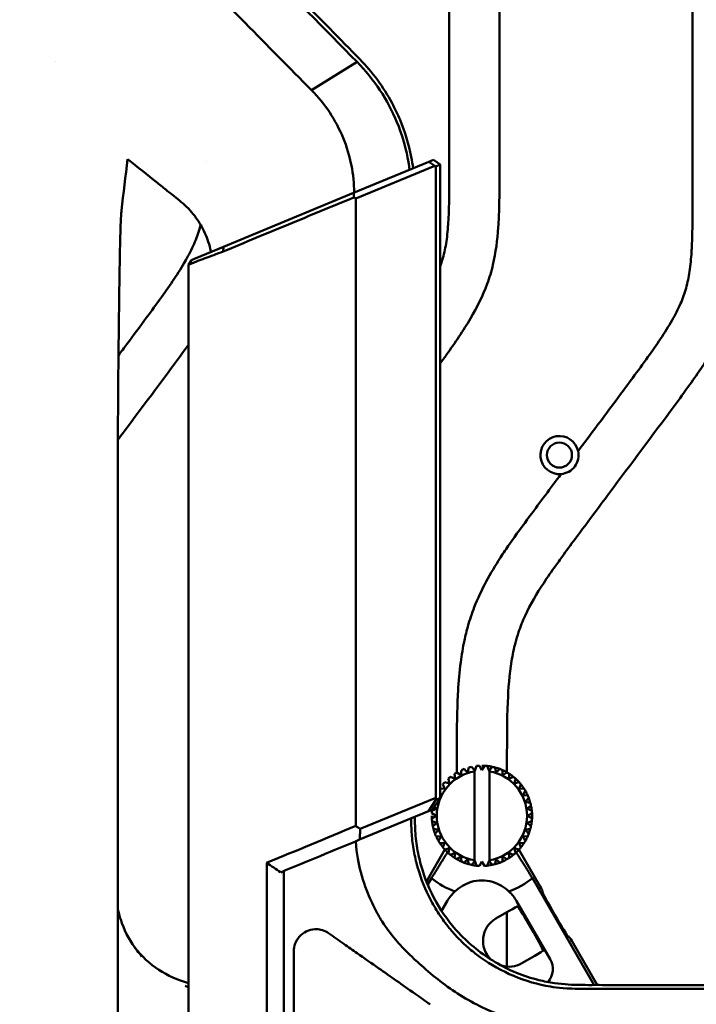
# Model space of a CAD drawing. Header units: millimetres. Extents: x 0 to 2100, y 0 to 1485.
# Tile 31 of 256: x 623 to 690, y 890 to 988. Entities that reach past the tile are written whole.
import ezdxf

# ---------------------------------------------------------------- set-up
doc = ezdxf.new("R2010")
doc.units = ezdxf.units.MM
doc.header["$LTSCALE"] = 5
doc.layers.add('Bemaßung (ISO)', color=7, linetype='Continuous', lineweight=25)
doc.layers.add('Sichtbar (ISO)', color=7, linetype='Continuous', lineweight=50)
doc.styles.add('Notiztext (DIN)', font='isocpeur.ttf')
doc.dimstyles.new('Standard (DIN)', dxfattribs={"dimscale": 5, "dimtxt": 3.5, "dimasz": 2.5, "dimexe": 2, "dimexo": 0.5, "dimgap": 0.5, "dimtad": 1, "dimrnd": 1e-08, "dimtxsty": 'Notiztext (DIN)', "dimcen": 0.09, "dimdle": 10, "dimclrd": 256, "dimclre": 256, "dimclrt": 256, "dimadec": 0, "dimazin": 0, "dimtfac": 1, "dimtmove": 0, "dimatfit": 3, "dimfxl": 1, "dimtolj": 1, "dimtzin": 0, "dimlwd": -1, "dimlwe": -1, "dimarcsym": 0})

# ---------------------------------------------------------------- blocks, each defined once
blk = doc.blocks.new('*D13')
at = {"layer": 'Bemaßung (ISO)', "transparency": 16777216}
for p, q in [((623.366, 1114.36), (565.866, 1114.36)), ((575.866, 1101.86), (575.866, 656.86)), ((623.366, 644.36), (565.866, 644.36))]:
    blk.add_line(p, q, dxfattribs=at)
for points in [[(573.782, 1101.86), (577.949, 1101.86), (575.866, 1114.36)], [(573.782, 656.86), (577.949, 656.86), (575.866, 644.36)]]:
    blk.add_solid(points, dxfattribs=at)
at = {"layer": 'Defpoints', "color": 0, "transparency": 16777216}
for p in [(625.866, 1114.36), (575.866, 644.36), (625.866, 644.36)]:
    blk.add_point(p, dxfattribs=at)
at = {"layer": 'Bemaßung (ISO)', "transparency": 16777216, "insert": (552.366, 854.86), "char_height": 17.5, "attachment_point": 1, "rotation": 90, "style": 'Notiztext (DIN)'}
blk.add_mtext('\\A1;(470)', dxfattribs=at)

msp = doc.modelspace()

# ---------------------------------------------------------------- linework, layer by layer
at = {"layer": 'Sichtbar (ISO)'}
for p, q in [((665.3657, 1035.4966), (665.3657, 973.6228)), ((670.3657, 973.6228), (670.3657, 1009.0024)), ((689.6157, 1000.832), (689.6157, 970.6347)), ((656.1664, 984.0487), (651.639, 981.2227)), ((656.1665, 984.0487), (656.1664, 984.0487)), ((656.1671, 984.0485), (656.1666, 984.0491)), ((663.3369, 974.099), (663.7811, 974.283)), ((663.7811, 974.283), (664.4528, 973.813)), ((641.1083, 974.0783), (641.1083, 974.0781)), ((655.8214, 970.986), (663.3369, 974.099)), ((656.0475, 970.4293), (663.9291, 973.6939)), ((663.9291, 973.6939), (663.3369, 974.099)), ((664.021, 973.6341), (663.9291, 973.6939)), ((664.021, 973.6341), (664.4528, 973.813)), ((664.021, 973.6341), (664.021, 910.6716)), ((664.4528, 973.813), (664.4528, 910.7407)), ((655.8214, 970.986), (642.8535, 965.6145)), ((656.0475, 907.8382), (656.0475, 970.4293)), ((642.8529, 965.6142), (640.0228, 964.442)), ((642.8278, 965.1531), (642.8533, 965.6143)), ((640.0228, 964.442), (639.6534, 964.289)), ((639.3436, 963.8256), (639.653, 964.2888)), ((639.3436, 963.8256), (639.3436, 794.8937)), ((639.7157, 963.9806), (639.3449, 963.827)), ((639.6534, 964.289), (639.653, 964.2888)), ((632.3275, 947.1338), (632.3275, 811.5856)), ((666.1157, 914.4724), (666.1157, 913.1898)), ((671.1157, 913.1898), (671.1157, 914.4724)), ((666.5714, 913.4226), (666.5714, 913.4226)), ((666.8349, 913.5318), (666.8348, 913.5318)), ((667.3104, 913.6863), (667.3103, 913.6863)), ((667.5877, 913.7528), (667.5876, 913.7528)), ((667.5877, 913.7528), (667.8658, 913.4094)), ((667.9023, 913.3643), (667.8658, 913.4094)), ((667.8658, 913.2967), (667.8658, 904.4226)), ((667.9023, 913.3643), (668.0815, 913.8311)), ((668.0815, 913.8311), (668.0815, 913.8311)), ((668.3658, 913.8534), (668.3657, 913.8534)), ((668.3658, 913.8534), (668.6158, 913.4204)), ((668.6158, 913.4204), (668.8658, 913.8534)), ((668.8658, 913.8534), (668.8657, 913.8534)), ((668.9075, 913.8512), (668.9075, 913.8512)), ((669.1501, 913.8311), (669.3292, 913.3643)), ((669.3292, 913.3643), (669.3658, 913.4094)), ((669.3658, 904.31), (669.3658, 913.4094)), ((669.3658, 913.4094), (669.3658, 913.4094)), ((669.3658, 913.2967), (669.3658, 904.4226)), ((669.6439, 913.7528), (669.6439, 913.7528)), ((670.3967, 913.5318), (670.3967, 913.5318)), ((665.2615, 912.5676), (665.2614, 912.5676)), ((665.4783, 912.7528), (665.4782, 912.7528)), ((665.4783, 912.7528), (665.9351, 912.5494)), ((665.8828, 913.0466), (665.8827, 913.0467)), ((666.1259, 913.1956), (666.1259, 913.1956)), ((666.1259, 913.1956), (666.5453, 912.9233)), ((671.1056, 913.1956), (670.6863, 912.9234)), ((670.6863, 912.9233), (671.1057, 913.1956)), ((671.1057, 913.1956), (671.1056, 913.1956)), ((671.7532, 912.7528), (671.2965, 912.5494)), ((671.2965, 912.5494), (671.7533, 912.7528)), ((671.7533, 912.7528), (671.7532, 912.7528)), ((664.4528, 911.5902), (664.9261, 911.5404)), ((664.7227, 911.9972), (664.7227, 911.9972)), ((664.9079, 912.214), (664.9078, 912.214)), ((664.9079, 912.214), (665.3909, 912.0846)), ((672.3236, 912.214), (671.8407, 912.0846)), ((671.8407, 912.0846), (672.3237, 912.214)), ((672.8027, 911.5927), (672.3055, 911.5404)), ((672.3055, 911.5404), (672.8028, 911.5927)), ((672.3237, 912.214), (672.3236, 912.214)), ((672.8028, 911.5927), (672.8027, 911.5927)), ((656.4888, 907.5517), (664.021, 910.6716)), ((664.0278, 910.4401), (663.2994, 909.3383)), ((664.4484, 910.6143), (663.7018, 909.505)), ((664.021, 910.6716), (664.0278, 910.4401)), ((664.0278, 910.4401), (664.4484, 910.6143)), ((664.4484, 910.6143), (664.4528, 910.7407)), ((664.5522, 910.9302), (664.4528, 911.0832)), ((664.4528, 911.0831), (664.5521, 910.9302)), ((664.4528, 910.925), (664.5522, 910.9302)), ((672.6794, 910.9302), (673.1788, 910.904)), ((663.2994, 909.3383), (663.7018, 909.505)), ((664.1111, 909.5731), (663.6444, 909.394)), ((663.6444, 909.3939), (664.1112, 909.5731)), ((663.6444, 909.3939), (663.6444, 909.394)), ((664.1112, 909.5731), (663.8759, 909.7637)), ((663.8759, 909.7636), (664.1111, 909.5731)), ((664.1112, 909.5731), (664.1111, 909.5731)), ((664.2782, 910.269), (664.2056, 910.2536)), ((664.2056, 910.2536), (664.2783, 910.269)), ((664.2426, 910.3086), (664.2782, 910.269)), ((664.2783, 910.269), (664.2427, 910.3086)), ((664.2783, 910.269), (664.2782, 910.269)), ((672.9533, 910.269), (673.4424, 910.1651)), ((673.1204, 909.5731), (673.5872, 909.3939)), ((656.4228, 906.4899), (663.2994, 909.3383)), ((663.6221, 909.1097), (663.622, 909.1097)), ((663.622, 909.1097), (664.055, 908.8597)), ((664.055, 908.8597), (663.622, 908.6097)), ((663.6221, 908.6097), (663.622, 908.6097)), ((664.0551, 908.8597), (663.6221, 909.1097)), ((663.6221, 908.6097), (664.0551, 908.8597)), ((664.0551, 908.8597), (664.055, 908.8597)), ((673.6095, 909.1097), (673.1765, 908.8597)), ((673.1765, 908.8597), (673.6095, 908.6097)), ((663.6444, 908.3254), (663.6444, 908.3254)), ((663.6444, 908.3254), (664.1111, 908.1462)), ((664.1112, 908.1462), (663.6444, 908.3254)), ((663.7226, 907.8316), (663.7226, 907.8316)), ((663.7892, 907.5543), (663.7891, 907.5543)), ((663.7892, 907.5543), (664.2782, 907.4503)), ((664.2783, 907.4503), (663.7892, 907.5543)), ((664.1112, 908.1462), (664.1111, 908.1462)), ((664.2783, 907.4503), (664.2782, 907.4503)), ((673.4424, 907.5543), (672.9533, 907.4503)), ((673.5872, 908.3254), (673.1204, 908.1462)), ((673.1204, 908.1462), (673.509, 907.8316)), ((663.9437, 907.0788), (663.9437, 907.0788)), ((664.0528, 906.8153), (664.0528, 906.8153)), ((664.5522, 906.7891), (664.0528, 906.8153)), ((673.1788, 906.8153), (672.6794, 906.7891)), ((664.9234, 905.4882), (663.0868, 902.307)), ((664.2798, 906.3698), (664.2798, 906.3698)), ((664.9261, 906.1789), (664.4288, 906.1267)), ((664.4288, 906.1267), (664.4288, 906.1267)), ((664.7227, 905.7222), (664.7227, 905.7222)), ((664.9079, 905.5053), (664.9078, 905.5053)), ((665.3909, 905.6348), (664.9079, 905.5053)), ((672.3237, 905.5053), (671.8407, 905.6348)), ((671.8407, 905.6347), (672.3236, 905.5053)), ((672.8028, 906.1267), (672.3055, 906.1789)), ((674.4273, 901.8175), (672.3081, 905.4882)), ((672.3237, 905.5053), (672.3236, 905.5053)), ((665.2615, 905.1518), (665.2614, 905.1518)), ((665.4783, 904.9666), (665.4782, 904.9666)), ((665.9351, 905.17), (665.4783, 904.9666)), ((665.8828, 904.6727), (665.8827, 904.6727)), ((666.5453, 904.796), (666.1259, 904.5237)), ((666.1259, 904.5237), (666.1259, 904.5237)), ((670.6863, 904.796), (671.1056, 904.5237)), ((671.1057, 904.5237), (670.6863, 904.796)), ((671.1057, 904.5237), (671.1056, 904.5237)), ((671.7533, 904.9666), (671.2965, 905.17)), ((671.2965, 905.1699), (671.7532, 904.9666)), ((671.7533, 904.9666), (671.7532, 904.9666)), ((647.1549, 854.5598), (647.1549, 904.1596)), ((666.5714, 904.2967), (666.5714, 904.2967)), ((666.8349, 904.1876), (666.8348, 904.1876)), ((667.3104, 904.0331), (667.3103, 904.0331)), ((667.5877, 903.9665), (667.5876, 903.9665)), ((667.9023, 904.3551), (667.8658, 904.31)), ((668.0815, 903.8883), (667.9023, 904.3551)), ((668.0815, 903.8883), (668.0815, 903.8883)), ((668.324, 903.8682), (668.324, 903.8682)), ((668.6158, 904.2989), (668.3658, 903.8659)), ((668.8658, 903.8659), (668.6158, 904.2989)), ((668.8658, 903.8659), (668.8657, 903.8659)), ((669.3292, 904.3551), (669.1501, 903.8883)), ((669.3292, 904.3551), (669.3658, 904.31)), ((669.3658, 904.31), (669.3658, 904.31)), ((669.6439, 903.9665), (669.3658, 904.31)), ((669.6439, 903.9665), (669.6439, 903.9665)), ((670.3967, 904.1876), (670.3967, 904.1876)), ((648.8657, 855.3597), (648.8657, 903.3597)), ((663.2114, 901.9991), (663.5823, 902.6416)), ((673.6491, 902.6416), (679.8003, 891.9874)), ((674.6432, 901.3039), (674.6626, 901.3764)), ((665.1516, 900.3597), (664.589, 899.3852)), ((675.4176, 894.5786), (672.0798, 900.3597)), ((671.3235, 899.3752), (670.0139, 898.6191)), ((671.1157, 893.8169), (671.1157, 899.2553)), ((677.2304, 896.8227), (677.3029, 896.8032)), ((680.1025, 891.9878), (677.5673, 896.3789)), ((649.8657, 895.3493), (649.8657, 879.3597)), ((672.5907, 894.156), (673.9003, 894.912))]:
    msp.add_line(p, q, dxfattribs=at)
msp.add_circle((676.3458, 944.8397), 1.25, dxfattribs=at)
for centre, radius, start, end in [((626.4858, 988.7351), 4.6504, 265.811865, 265.812689), ((676.3458, 944.8397), 1.9, 11.869482, 274.656937), ((676.3457, 944.8397), 1.9, 274.656937, 11.869482), ((668.6158, 908.8597), 4.5, 99.594068, 260.405932), ((668.6157, 908.8597), 5, 110.865984, 114.134016), ((668.6158, 908.8597), 5, 110.865984, 114.134016), ((668.6157, 908.8597), 5, 101.865984, 105.134016), ((668.6158, 908.8597), 5, 101.865984, 105.134016), ((668.6158, 908.8597), 5, 92.865984, 96.134016), ((668.6157, 908.8597), 5, 87.13418, 90), ((668.6158, 908.8597), 5, 83.865984, 87.134016), ((668.6157, 908.8597), 5, 78.134012, 86.654435), ((668.6157, 908.8597), 5, 78.134176, 83.865614), ((668.6158, 908.8597), 4.5, 279.594068, 80.405932), ((668.6157, 908.8597), 5, 69.134012, 78.133312), ((668.6158, 908.8597), 5, 74.865984, 78.134016), ((668.6157, 908.8597), 5, 69.134168, 74.865448), ((668.6158, 908.8597), 5, 65.865984, 69.134016), ((668.6157, 908.8597), 5, 60.134157, 65.865377), ((668.6157, 908.8597), 5, 60.134012, 65.86519), ((668.6157, 908.8597), 5, 128.865984, 132.134016), ((668.6158, 908.8597), 5, 128.865984, 132.134016), ((668.6157, 908.8597), 5, 119.865984, 123.134016), ((668.6158, 908.8597), 5, 119.865984, 123.134016), ((668.6158, 908.8597), 5, 56.865984, 60.134016), ((668.6157, 908.8597), 5, 51.134142, 56.865372), ((668.6157, 908.8597), 5, 51.134011, 56.865185), ((668.6158, 908.8597), 5, 47.865984, 51.134016), ((668.6157, 908.8597), 5, 42.133997, 47.865382), ((668.6157, 908.8597), 5, 42.134011, 47.8652), ((668.6157, 908.8597), 5, 137.865984, 141.134016), ((668.6158, 908.8597), 5, 137.865984, 141.134016), ((668.6158, 908.8597), 5, 38.865984, 42.134016), ((668.6157, 908.8597), 5, 33.133902, 38.865406), ((668.6157, 908.8597), 5, 33.134011, 38.865235), ((668.6158, 908.8597), 5, 29.865984, 33.134016), ((668.6157, 908.8597), 5, 24.133998, 29.865445), ((668.6157, 908.8597), 5, 24.134008, 29.865287), ((668.6158, 908.8597), 5, 20.865984, 24.134016), ((668.6157, 908.8597), 5, 15.134094, 20.865497), ((668.6157, 908.8597), 5, 15.134133, 20.865357), ((668.6157, 908.8597), 5, 173.865984, 177.134016), ((668.6158, 908.8597), 5, 173.865984, 177.134016), ((668.6158, 908.8597), 5, 11.865984, 15.134016), ((668.6157, 908.8597), 5, 6.134188, 11.865561), ((668.6157, 908.8597), 5, 6.134255, 11.865443), ((668.6158, 908.8597), 5, 2.865984, 6.134016), ((668.6157, 908.8597), 5, 180, 182.865988), ((668.6157, 908.8597), 5, 182.865984, 186.134016), ((668.6158, 908.8597), 5, 182.865984, 186.134016), ((668.6158, 908.8597), 5, 353.865984, 357.134016), ((668.6157, 908.8597), 5, 357.134277, 2.865635), ((668.6157, 908.8597), 5, 357.134371, 2.865541), ((668.6157, 908.8597), 5, 186.13402, 191.865988), ((668.6157, 908.8597), 5, 191.865984, 195.134016), ((668.6158, 908.8597), 5, 191.865984, 195.134016), ((668.6157, 908.8597), 5, 195.13402, 200.865988), ((668.6157, 908.8597), 5, 339.134436, 344.865808), ((668.6157, 908.8597), 5, 339.134575, 344.865769), ((668.6158, 908.8597), 5, 344.865984, 348.134016), ((668.6157, 908.8597), 5, 348.134361, 353.865718), ((668.6157, 908.8597), 5, 348.134479, 353.865651), ((668.6157, 908.8597), 5, 200.865984, 204.134016), ((668.6158, 908.8597), 5, 200.865984, 204.134016), ((668.6157, 908.8597), 5, 204.13402, 209.865989), ((668.6157, 908.8597), 5, 330.1345, 335.865902), ((668.6157, 908.8597), 5, 330.134658, 335.865892), ((668.6158, 908.8597), 5, 335.865984, 339.134016), ((668.6157, 908.8597), 5, 209.865984, 213.134016), ((668.6158, 908.8597), 5, 209.865984, 213.134016), ((668.6157, 908.8597), 5, 213.134021, 218.865989), ((668.6157, 908.8597), 5, 218.865984, 222.134016), ((668.6158, 908.8597), 5, 218.865984, 222.134016), ((668.6157, 908.8597), 5, 222.134021, 227.865989), ((668.6157, 908.8597), 5, 312.134774, 317.865984), ((668.6157, 908.8597), 5, 317.600666, 317.865967), ((668.6158, 908.8597), 5, 317.865984, 321.134016), ((668.6157, 908.8597), 5, 321.134553, 326.865998), ((668.6157, 908.8597), 5, 321.134725, 326.866017), ((668.6158, 908.8597), 5, 326.865984, 330.134016), ((668.6157, 908.8597), 5, 227.865984, 231.134016), ((668.6158, 908.8597), 5, 227.865984, 231.134016), ((668.6157, 908.8597), 5, 231.134021, 236.865989), ((668.6157, 908.8597), 5, 236.865984, 240.134016), ((668.6158, 908.8597), 5, 236.865984, 240.134016), ((668.6157, 908.8597), 5, 240.13402, 245.865988), ((668.6157, 908.8597), 5, 294.134816, 299.865985), ((668.6158, 908.8597), 5, 299.865984, 303.134016), ((668.6157, 908.8597), 5, 303.134804, 308.865984), ((668.6158, 908.8597), 5, 308.865984, 312.134016), ((668.6157, 908.8597), 5, 245.865984, 249.134016), ((668.6158, 908.8597), 5, 245.865984, 249.134016), ((668.6157, 908.8597), 5, 249.13402, 254.865988), ((668.6157, 908.8597), 5, 254.865984, 258.134016), ((668.6158, 908.8597), 5, 254.865984, 258.134016), ((668.6157, 908.8597), 5, 258.13472, 263.865988), ((668.6158, 908.8597), 5, 263.865984, 267.134016), ((668.6157, 908.8597), 5, 272.866515, 281.865986), ((668.6158, 908.8597), 5, 272.865984, 276.134016), ((668.6158, 908.8597), 5, 281.865984, 285.134016), ((668.6157, 908.8597), 5, 285.134807, 290.865986), ((668.6158, 908.8597), 5, 290.865984, 294.134016), ((668.6157, 908.8597), 8, 231.010701, 250.384093), ((668.6157, 908.8597), 8, 289.615907, 308.989294), ((668.6157, 898.3597), 4, 132.177235, 150), ((668.6157, 898.3597), 4, 30, 47.822765)]:
    msp.add_arc(centre, radius, start, end, dxfattribs=at)
for centre, major_axis, ratio, start_param, end_param in [((-728.9922, -1309.8207), (-1649.0804, -11923.2725), 0.0879508, 1.7752715, 1.775711), ((1044.9649, 1683.7004), (-810.0081, 541.2301), 0.8329079, 1.6454628, 1.645697), ((632.6929, 955.3136), (-0.1941, -15.408), 0.0200959, 4.7156777, 5.2722807), ((1034.5744, 1064.4266), (963.7531, 398.6842), 0.00001, 1.9744308, 1.9844858), ((1035.0199, 1063.3143), (962.5998, 398.7237), 0.00001, 4.2992478, 4.3081619), ((3068.417, 5977.2013), (4.5651, -5826.676), 0.8451951, 5.7682647, 5.7685897), ((674.4122, 901.8088), (0.25, -0.433), 0.0349216, 0.0349061, 1.5707958), ((675.9395, 899.0649), (1.2944, -2.242), 0.0349216, 3.1763388, 6.2484382), ((671.3409, 899.345), (0.866, 0.5), 0.0349203, 0.0349057, 1.5707955), ((673.4364, 897.6197), (-1.2944, 2.242), 0.0349199, 3.3133666, 6.1114139), ((671.3021, 896.3874), (2.233, 1.2892), 0.9993908, 1.5707004, 3.4188063), ((677.5522, 896.3702), (0.25, -0.433), 0.0349216, 1.5707958, 3.1066856), ((641.9085, 901.8483), (-6.005, 8.0081), 0.9990488, 1.5890794, 2.2384279), ((673.8828, 894.9423), (-0.866, -0.5), 0.0349213, 1.5707972, 3.1066869), ((671.3021, 896.3874), (2.233, 1.2892), 0.9993908, 3.8970497, 4.7124844), ((673.6824, 893.5815), (1.7363, -1.0024), 0.99757, 6.1008631, 7.329374)]:
    msp.add_ellipse(centre, major_axis=major_axis, ratio=ratio, start_param=start_param, end_param=end_param, dxfattribs=at)
for points, knots in [([(625.2149, 1008.0083), (629.5895, 1003.5702), (633.9747, 999.1234), (642.7827, 990.1944), (647.2054, 985.7123), (651.6376, 981.2215)], [-3.9790469, -3.9790469, -3.9790469, -3.9790469, -1.9935268, -1.9935268, -0.0000973, -0.0000973, -0.0000973, -0.0000973]), ([(635.6849, 1005.5528), (639.2308, 1001.9192), (641.2174, 999.8845), (648.2328, 992.7022), (652.5304, 988.3061), (656.4399, 984.3182)], [0.0000963, 0.0000963, 0.0000963, 0.0000963, 1.6804679, 1.6804679, 4.2514367, 4.2514367, 4.2514367, 4.2514367]), ([(656.1665, 984.0492), (652.899, 987.3736), (649.6368, 990.6934), (643.1233, 997.3238), (639.872, 1000.6343), (636.6263, 1003.94)], [0.0001894, 0.0001894, 0.0001894, 0.0001894, 1.4725202, 1.4725202, 2.944908, 2.944908, 2.944908, 2.944908]), ([(661.4036, 973.2982), (661.3515, 973.7039), (661.286, 974.1077), (660.9696, 975.7221), (660.6127, 976.9053), (659.6815, 979.1637), (659.112, 980.2343), (657.7764, 982.2517), (657.0104, 983.1931), (656.1663, 984.0488)], [-1.2360225, -1.2360225, -1.2360225, -1.2360225, -1.1129108, -1.1129108, -0.7406574, -0.7406574, -0.3726439, -0.3726439, -0.0001571, -0.0001571, -0.0001571, -0.0001571]), ([(661.761, 973.4462), (661.71, 973.8261), (661.6475, 974.2047), (661.3242, 975.8541), (660.9458, 977.0939), (660.2173, 978.8384), (659.9544, 979.3912), (658.7881, 981.57), (657.6989, 983.0361), (656.4391, 984.3185)], [0.2552515, 0.2552515, 0.2552515, 0.2552515, 0.3706678, 0.3706678, 0.7602658, 0.7602658, 0.9478772, 0.9478772, 1.520491, 1.520491, 1.520491, 1.520491]), ([(655.8761, 971.0086), (655.8702, 971.9186), (655.7769, 972.8285), (655.4169, 974.6663), (655.1396, 975.5915), (654.4113, 977.3644), (653.96, 978.2112), (652.9083, 979.8039), (652.3032, 980.5504), (651.6388, 981.2229)], [0.0098142, 0.0098142, 0.0098142, 0.0098142, 0.2827879, 0.2827879, 0.5735595, 0.5735595, 0.8655205, 0.8655205, 1.1633858, 1.1633858, 1.1633858, 1.1633858]), ([(664.4528, 953.9732), (664.6682, 954.2689), (665.7282, 955.7351), (667.4688, 958.2826), (669.006, 961.3111), (669.92, 964.3865), (670.2397, 966.9866), (670.37, 970.2642), (670.3657, 972.2876), (670.3657, 973.6228)], [0.66466131, 0.66466131, 0.66466131, 0.66466131, 0.68209928, 0.75088861, 0.81163639, 0.84342403, 0.90346722, 0.93627437, 1, 1, 1, 1]), ([(665.3657, 973.6228), (665.3657, 972.25), (665.3695, 970.4038), (665.2694, 967.9061), (665.1136, 966.2226), (664.8182, 964.7375), (664.5535, 963.9215), (664.4528, 963.6453)], [0, 0, 0, 0, 0.06551724, 0.08810313, 0.11927517, 0.14616215, 0.16018346, 0.16018346, 0.16018346, 0.16018346]), ([(637.244, 971.2038), (637.0809, 971.3309), (636.9165, 971.4599), (636.5877, 971.7199), (636.4224, 971.8516), (636.2559, 971.9854)], [0.00044689, 0.00044689, 0.00044689, 0.00044689, 0.07210303, 0.07210303, 0.14389406, 0.14389406, 0.14389406, 0.14389406]), ([(638.643, 970.0779), (638.4039, 970.2764), (638.1659, 970.4713), (637.6985, 970.8483), (637.468, 971.0314), (637.2416, 971.2079)], [0.00001287, 0.00001287, 0.00001287, 0.00001287, 0.10055286, 0.10055286, 0.20004231, 0.20004231, 0.20004231, 0.20004231]), ([(655.8504, 970.5439), (653.6723, 969.6421), (651.4977, 968.7419), (647.1568, 966.9447), (644.9906, 966.0479), (642.828, 965.1526)], [0.000001, 0.000001, 0.000001, 0.000001, 0.7690675, 0.7690675, 1.5376117, 1.5376117, 1.5376117, 1.5376117]), ([(655.8504, 970.5439), (655.8456, 970.6175), (655.8407, 970.6912), (655.831, 970.8386), (655.8262, 970.9123), (655.8214, 970.986)], [-0.065022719, -0.065022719, -0.065022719, -0.065022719, -0.032516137, -0.032516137, -0.000016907, -0.000016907, -0.000016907, -0.000016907]), ([(671.1157, 914.4724), (671.1157, 916.3851), (671.1091, 919.6675), (671.4002, 923.5661), (671.8684, 925.8798), (672.3187, 927.3913), (673.1422, 929.4449), (674.4458, 931.6425), (675.8233, 933.6244), (676.9214, 935.1397), (678.7124, 937.5557), (682.3779, 942.4853), (686.1753, 947.541), (689.6833, 952.3154), (691.7188, 955.2945), (693.256, 958.323), (694.17, 961.3985), (694.4897, 963.9985), (694.62, 967.2762), (694.6157, 969.2995), (694.6157, 970.6347)], [0, 0, 0, 0, 0.0912872, 0.1566356, 0.1863172, 0.2037018, 0.2318928, 0.2915926, 0.325185, 0.3469854, 0.3807659, 0.4685168, 0.6397604, 0.6820993, 0.7508886, 0.8116364, 0.843424, 0.9034672, 0.9362744, 1, 1, 1, 1]), ([(689.6157, 970.6347), (689.6157, 969.262), (689.6195, 967.4157), (689.5194, 964.918), (689.3636, 963.2345), (689.0183, 961.4987), (688.4259, 959.8677), (687.5481, 958.1799), (686.437, 956.4177), (685.1036, 954.515), (683.5214, 952.3623), (681.1965, 949.2336), (679.3769, 946.7993), (678.2051, 945.2305)], [0, 0, 0, 0, 0.1432382, 0.192617, 0.2607674, 0.3195495, 0.3768165, 0.4412695, 0.5175827, 0.5938663, 0.6833335, 0.7959663, 1, 1, 1, 1]), ([(641.6052, 965.0974), (641.5825, 965.2049), (641.5579, 965.3119), (641.3776, 966.0392), (641.1642, 966.6351), (640.6333, 967.7349), (640.3274, 968.2313), (639.5813, 969.208), (639.133, 969.6713), (638.643, 970.0778)], [-0.6123359, -0.6123359, -0.6123359, -0.6123359, -0.57934125, -0.57934125, -0.38741152, -0.38741152, -0.20598336, -0.20598336, -0.0000057, -0.0000057, -0.0000057, -0.0000057]), ([(632.6746, 969.2229), (632.6598, 969.0991), (632.6455, 968.9105), (632.6182, 968.4256), (632.6054, 968.1342), (632.5685, 967.124), (632.5466, 966.2825), (632.4874, 963.4844), (632.4555, 961.1638), (632.4114, 957.6286), (632.3969, 956.4015), (632.3827, 955.2669)], [-1.7202619, -1.7202619, -1.7202619, -1.7202619, -1.556069, -1.556069, -1.3949228, -1.3949228, -1.0644118, -1.0644118, -0.3773923, -0.3773923, -0.000054, -0.000054, -0.000054, -0.000054]), ([(640.5639, 967.8151), (640.5356, 967.7003), (640.3659, 967.0551), (639.9259, 965.8438), (639.0481, 964.156), (637.937, 962.3938), (636.6036, 960.4911), (635.0214, 958.3384), (633.5843, 956.4044), (632.6576, 955.1611), (632.3768, 954.7845)], [0.14051816, 0.14051816, 0.14051816, 0.14051816, 0.14616215, 0.17235611, 0.20183697, 0.23674265, 0.27163482, 0.3125572, 0.3640755, 0.38646269, 0.38646269, 0.38646269, 0.38646269]), ([(642.8275, 965.1542), (642.4919, 965.0281), (642.1718, 964.9058), (641.5695, 964.6777), (641.2897, 964.573), (640.8714, 964.4159), (640.7174, 964.3577), (640.4407, 964.2535), (640.318, 964.2075), (640.0553, 964.1083), (639.9342, 964.0621), (639.7703, 964.0013), (639.7252, 963.9859), (639.7157, 963.9823)], [0.00007511, 0.00007511, 0.00007511, 0.00007511, 0.11803863, 0.11803863, 0.23739747, 0.23739747, 0.31640584, 0.31640584, 0.39436156, 0.39436156, 0.50801141, 0.50801141, 0.61656959, 0.61656959, 0.61656959, 0.61656959]), ([(632.3275, 946.3733), (632.4966, 946.6002), (632.6658, 946.827), (632.835, 947.0538), (634.9837, 949.9337), (637.1418, 952.8068), (639.2752, 955.6978), (639.298, 955.7287), (639.3208, 955.7595), (639.3436, 955.7904)], [0.33230443, 0.33230443, 0.33230443, 0.33230443, 0.3488276, 0.3488276, 0.3488276, 0.55863498, 0.55863498, 0.55863498, 0.56087667, 0.56087667, 0.56087667, 0.56087667]), ([(676.5, 942.946), (675.4625, 941.5544), (673.7352, 939.2313), (671.7024, 936.4686), (670.2339, 934.2952), (668.9918, 932.2364), (667.9129, 929.931), (667.2462, 927.9425), (666.7957, 926.1075), (666.4377, 923.9535), (666.2296, 921.4979), (666.1121, 918.2584), (666.1157, 915.983), (666.1157, 914.4724)], [0, 0, 0, 0, 0.1663432, 0.2774236, 0.3286856, 0.4177223, 0.5077419, 0.5723287, 0.6186649, 0.6889408, 0.7816684, 0.8550218, 1, 1, 1, 1]), ([(666.5714, 913.4226), (666.5684, 913.3654), (666.5624, 913.2521), (666.5537, 913.0857), (666.548, 912.9771), (666.5452, 912.9234)], [0, 0, 0, 0, 0.33333333, 0.66666667, 0.99991643, 0.99991643, 0.99991643, 0.99991643]), ([(667.3103, 913.6863), (667.2984, 913.6302), (667.2748, 913.5192), (667.2402, 913.3563), (667.2176, 913.2499), (667.2064, 913.1972)], [0, 0, 0, 0, 0.33333333, 0.66666667, 0.9998945, 0.9998945, 0.9998945, 0.9998945]), ([(668.0815, 913.8311), (668.0609, 913.7776), (668.0203, 913.6716), (667.9606, 913.5161), (667.9216, 913.4145), (667.9023, 913.3643)], [0, 0, 0, 0, 0.33333333, 0.66666667, 0.99991036, 0.99991036, 0.99991036, 0.99991036]), ([(668.8657, 913.8534), (668.8371, 913.8038), (668.7804, 913.7056), (668.697, 913.5612), (668.6427, 913.4671), (668.6158, 913.4205)], [0, 0, 0, 0, 0.33333333, 0.66666667, 0.99989868, 0.99989868, 0.99989868, 0.99989868]), ([(669.6439, 913.7528), (669.6078, 913.7083), (669.5364, 913.6201), (669.4315, 913.4906), (669.3631, 913.4061), (669.3292, 913.3643)], [0, 0, 0, 0, 0.33333333, 0.66666667, 0.9998895, 0.9998895, 0.9998895, 0.9998895]), ([(670.3967, 913.5318), (670.3541, 913.4934), (670.2698, 913.4175), (670.1459, 913.306), (670.0651, 913.2332), (670.0251, 913.1972)], [0, 0, 0, 0, 0.33333333, 0.66666667, 0.99983712, 0.99983712, 0.99983712, 0.99983712]), ([(665.2614, 912.5676), (665.2762, 912.5122), (665.3056, 912.4026), (665.3487, 912.2417), (665.3769, 912.1366), (665.3908, 912.0846)], [0, 0, 0, 0, 0.33333333, 0.66666667, 0.99996588, 0.99996588, 0.99996588, 0.99996588]), ([(665.8827, 913.0467), (665.8887, 912.9897), (665.9006, 912.8768), (665.918, 912.7111), (665.9294, 912.6029), (665.935, 912.5494)], [0, 0, 0, 0, 0.33333333, 0.66666667, 0.99994042, 0.99994042, 0.99994042, 0.99994042]), ([(664.7227, 911.9972), (664.746, 911.9448), (664.7921, 911.8412), (664.8599, 911.689), (664.9041, 911.5896), (664.926, 911.5404)], [0, 0, 0, 0, 0.33333333, 0.66666667, 0.99999218, 0.99999218, 0.99999218, 0.99999218]), ([(656.0475, 907.8382), (656.121, 907.7904), (656.1946, 907.7427), (656.3417, 907.6472), (656.4152, 907.5994), (656.4888, 907.5517)], [-0.059314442, -0.059314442, -0.059314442, -0.059314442, -0.029657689, -0.029657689, -0.000001, -0.000001, -0.000001, -0.000001]), ([(661.582, 907.6374), (661.5974, 907.0923), (661.6426, 906.5608), (661.799, 905.445), (661.9069, 904.8924), (662.0405, 904.3493)], [-0.34016564, -0.34016564, -0.34016564, -0.34016564, -0.1689044, -0.1689044, -0.00002635, -0.00002635, -0.00002635, -0.00002635]), ([(662.5361, 903.9594), (662.3635, 904.5858), (662.2252, 905.2239), (662.025, 906.5192), (661.9631, 907.1824), (661.9461, 907.8499)], [0.00001496, 0.00001496, 0.00001496, 0.00001496, 0.19584324, 0.19584324, 0.39398987, 0.39398987, 0.39398987, 0.39398987]), ([(664.5521, 906.7892), (664.5228, 906.7441), (664.4636, 906.6529), (664.3728, 906.5131), (664.311, 906.4179), (664.2798, 906.3698)], [0.00000102, 0.00000102, 0.00000102, 0.00000102, 0.33333333, 0.66666667, 1, 1, 1, 1]), ([(664.926, 906.1789), (664.9041, 906.1298), (664.8599, 906.0305), (664.7921, 905.8783), (664.746, 905.7746), (664.7227, 905.7222)], [0.00002745, 0.00002745, 0.00002745, 0.00002745, 0.33333333, 0.66666667, 1, 1, 1, 1]), ([(665.3908, 905.6347), (665.3769, 905.5828), (665.3487, 905.4778), (665.3056, 905.3168), (665.2762, 905.2072), (665.2614, 905.1518)], [0.0000532, 0.0000532, 0.0000532, 0.0000532, 0.33333333, 0.66666667, 1, 1, 1, 1]), ([(665.935, 905.1699), (665.9294, 905.1165), (665.918, 905.0083), (665.9006, 904.8426), (665.8887, 904.7297), (665.8827, 904.6727)], [0.00007764, 0.00007764, 0.00007764, 0.00007764, 0.33333333, 0.66666667, 1, 1, 1, 1]), ([(666.5452, 904.796), (666.548, 904.7423), (666.5537, 904.6337), (666.5624, 904.4673), (666.5684, 904.354), (666.5714, 904.2967)], [0.00010018, 0.00010018, 0.00010018, 0.00010018, 0.33333333, 0.66666667, 1, 1, 1, 1]), ([(667.2064, 904.5221), (667.2176, 904.4695), (667.2402, 904.3632), (667.2748, 904.2002), (667.2984, 904.0892), (667.3103, 904.0331)], [0.00012024, 0.00012024, 0.00012024, 0.00012024, 0.33333333, 0.66666667, 1, 1, 1, 1]), ([(670.0251, 904.5221), (670.0651, 904.4861), (670.1459, 904.4134), (670.2697, 904.3019), (670.354, 904.226), (670.3967, 904.1876)], [0.0001671, 0.0001671, 0.0001671, 0.0001671, 0.33333333, 0.66666667, 1, 1, 1, 1]), ([(662.0405, 904.3493), (662.0658, 904.2466), (662.0919, 904.1442), (662.1462, 903.9395), (662.1743, 903.8373), (662.2033, 903.7353)], [0.000025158, 0.000025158, 0.000025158, 0.000025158, 0.031959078, 0.031959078, 0.064027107, 0.064027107, 0.064027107, 0.064027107]), ([(662.2033, 903.7353), (662.5631, 902.4696), (663.0136, 901.4267), (663.7201, 900.0627), (664.0129, 899.5623), (664.6518, 898.5907), (664.9965, 898.1214), (665.3664, 897.6685)], [-0.65155963, -0.65155963, -0.65155963, -0.65155963, -0.35560467, -0.35560467, -0.17745443, -0.17745443, -0.00004737, -0.00004737, -0.00004737, -0.00004737]), ([(666.3129, 897.1843), (665.4468, 898.1069), (664.6969, 899.1329), (663.4119, 901.4042), (662.8947, 902.6585), (662.5361, 903.9595)], [0.00001565, 0.00001565, 0.00001565, 0.00001565, 0.38183948, 0.38183948, 0.78881024, 0.78881024, 0.78881024, 0.78881024]), ([(667.9023, 904.3551), (667.9216, 904.3049), (667.9605, 904.2034), (668.0202, 904.0478), (668.0609, 903.9419), (668.0815, 903.8883)], [0.00009862, 0.00009862, 0.00009862, 0.00009862, 0.33333333, 0.66666667, 1, 1, 1, 1]), ([(668.6158, 904.2989), (668.6426, 904.2523), (668.697, 904.1582), (668.7803, 904.0139), (668.8371, 903.9156), (668.8657, 903.8659)], [0.00010848, 0.00010848, 0.00010848, 0.00010848, 0.33333333, 0.66666667, 1, 1, 1, 1]), ([(669.3292, 904.3551), (669.3631, 904.3133), (669.4315, 904.2288), (669.5363, 904.0993), (669.6078, 904.0111), (669.6439, 903.9665)], [0.00011566, 0.00011566, 0.00011566, 0.00011566, 0.33333333, 0.66666667, 1, 1, 1, 1]), ([(661.1565, 895.2659), (660.2768, 896.1351), (659.3577, 897.1886), (658.4426, 898.6929), (658.369, 898.8176), (657.9912, 899.4772), (657.7138, 900.0306), (657.1535, 901.301), (656.8005, 902.2149), (656.5314, 903.2485)], [0.000001, 0.000001, 0.000001, 0.000001, 0.37579463, 0.37579463, 0.40942078, 0.40942078, 0.55217162, 0.55217162, 0.73014239, 0.73014239, 0.73014239, 0.73014239]), ([(671.3014, 901.324), (671.0813, 901.5357), (670.8339, 901.7249), (670.3156, 902.0292), (670.0119, 902.1677), (669.3419, 902.3606), (668.9739, 902.414), (668.2576, 902.414), (667.8896, 902.3606), (667.2196, 902.1677), (666.9159, 902.0292), (666.3976, 901.7249), (666.1501, 901.5357), (665.93, 901.324)], [-0.87510806, -0.87510806, -0.87510806, -0.87510806, -0.76040998, -0.76040998, -0.65296927, -0.65296927, -0.54552857, -0.54552857, -0.43808787, -0.43808787, -0.33064717, -0.33064717, -0.21594909, -0.21594909, -0.21594909, -0.21594909]), ([(632.7215, 898.149), (632.69, 898.2355), (632.6596, 898.3225), (632.6305, 898.4098), (632.559, 898.6241), (632.4947, 898.8409), (632.4379, 899.0596), (632.3973, 899.2159), (632.3605, 899.3733), (632.3275, 899.5313)], [0.778209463, 0.778209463, 0.778209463, 0.778209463, 0.795698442, 0.795698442, 0.795698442, 0.838598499, 0.838598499, 0.838598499, 0.869266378, 0.869266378, 0.869266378, 0.869266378]), ([(632.7215, 898.149), (633.0775, 897.1726), (633.5919, 896.2433), (634.3849, 895.2227), (634.5484, 895.0279), (634.719, 894.8396)], [0, 0, 0, 0, 0.31201606, 0.31201606, 0.38829272, 0.38829272, 0.38829272, 0.38829272]), ([(665.3664, 897.6685), (665.4642, 897.5488), (665.5636, 897.4303), (665.7661, 897.1955), (665.8694, 897.0789), (665.9736, 896.9644)], [-0.094195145, -0.094195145, -0.094195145, -0.094195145, -0.047507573, -0.047507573, -0.000667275, -0.000667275, -0.000667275, -0.000667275]), ([(653.3276, 897.1514), (653.1416, 897.2817), (652.9383, 897.3809), (652.5156, 897.5142), (652.2961, 897.5483), (652.0692, 897.5494), (652.0622, 897.5494), (652.0255, 897.5492), (651.9957, 897.5485), (651.6696, 897.5338), (651.3765, 897.4606), (650.8398, 897.1993), (650.5957, 897.0134), (650.1817, 896.532), (650.0685, 896.2889), (649.9137, 895.8762), (649.8657, 895.6147), (649.8657, 895.3493)], [-0.31848359, -0.31848359, -0.31848359, -0.31848359, -0.28044019, -0.28044019, -0.24229091, -0.24229091, -0.24108134, -0.24108134, -0.23592075, -0.23592075, -0.18445664, -0.18445664, -0.13388508, -0.13388508, -0.07963579, -0.07963579, -0.000001, -0.000001, -0.000001, -0.000001]), ([(663.4528, 890.0617), (663.2066, 890.2341), (662.9629, 890.4046), (662.4705, 890.7526), (662.2188, 890.932), (661.3047, 891.5747), (660.6978, 891.9877), (659.5036, 892.8205), (658.905, 893.2437), (657.6229, 894.146), (656.8761, 894.6673), (655.7257, 895.4723), (655.2801, 895.7841), (654.337, 896.4444), (653.8276, 896.8014), (653.3276, 897.1514)], [-1.2445676, -1.2445676, -1.2445676, -1.2445676, -1.1596608, -1.1596608, -1.0717695, -1.0717695, -0.8489919, -0.8489919, -0.6362573, -0.6362573, -0.3647985, -0.3647985, -0.1947966, -0.1947966, -0.000001, -0.000001, -0.000001, -0.000001]), ([(668.0881, 895.0277), (667.7061, 895.3192), (667.3375, 895.6272), (666.6312, 896.2738), (666.294, 896.6119), (665.9736, 896.9644)], [0.00008678, 0.00008678, 0.00008678, 0.00008678, 0.14459364, 0.14459364, 0.2887459, 0.2887459, 0.2887459, 0.2887459]), ([(680.6481, 891.9865), (679.7169, 891.9925), (678.7788, 891.9746), (677.0605, 892.033), (676.1398, 892.0992), (674.803, 892.3602), (674.5418, 892.4179), (672.7489, 892.8612), (671.3017, 893.4609), (668.6066, 895.062), (667.3789, 896.0498), (666.3129, 897.1843)], [0.0000075, 0.0000075, 0.0000075, 0.0000075, 0.2793742, 0.2793742, 0.5145434, 0.5145434, 0.5717536, 0.5717536, 0.9102727, 0.9102727, 1.2471028, 1.2471028, 1.2471028, 1.2471028]), ([(664.7038, 892.178), (664.0428, 892.6785), (663.4134, 893.2047), (662.5382, 893.9704), (662.2771, 894.2028), (661.7211, 894.7157), (661.4399, 894.9857), (661.1565, 895.2659)], [0.000001, 0.000001, 0.000001, 0.000001, 0.24943728, 0.24943728, 0.34998357, 0.34998357, 0.46556434, 0.46556434, 0.46556434, 0.46556434]), ([(674.9988, 891.9112), (673.743, 892.157), (672.5067, 892.5598), (670.1919, 893.6074), (669.0946, 894.2596), (668.0881, 895.0277)], [0.00055584, 0.00055584, 0.00055584, 0.00055584, 0.38445661, 0.38445661, 0.7674711, 0.7674711, 0.7674711, 0.7674711]), ([(673.2009, 888.1561), (671.7485, 888.4927), (670.3249, 888.9879), (668.1954, 889.9701), (667.4376, 890.373), (666.0121, 891.2372), (665.3492, 891.6891), (664.7038, 892.178)], [0.000001, 0.000001, 0.000001, 0.000001, 0.44726751, 0.44726751, 0.70469276, 0.70469276, 0.94775614, 0.94775614, 0.94775614, 0.94775614]), ([(680.3446, 891.6008), (679.5004, 891.6073), (678.527, 891.5883), (676.3064, 891.6723), (675.5819, 891.797), (674.9988, 891.9112)], [0.00035412, 0.00035412, 0.00035412, 0.00035412, 0.25352493, 0.25352493, 0.58432262, 0.58432262, 0.58432262, 0.58432262]), ([(682.6461, 891.9797), (682.3115, 891.9803), (681.977, 891.9811), (681.311, 891.9833), (680.9798, 891.9847), (680.6481, 891.9865)], [-0.19998677, -0.19998677, -0.19998677, -0.19998677, -0.0995044, -0.0995044, -0.00000742, -0.00000742, -0.00000742, -0.00000742]), ([(704.3826, 891.9727), (700.7975, 891.976), (697.1101, 891.9834), (690.1616, 891.9875), (686.1283, 891.9748), (682.6461, 891.9798)], [-2.1890409, -2.1890409, -2.1890409, -2.1890409, -1.0448329, -1.0448329, -0.0001454, -0.0001454, -0.0001454, -0.0001454]), ([(680.3446, 891.6008), (681.6687, 891.5924), (682.7677, 891.5901), (685.9755, 891.5931), (687.2072, 891.5971), (690.0165, 891.601), (691.0178, 891.6017), (696.0566, 891.6024), (700.0532, 891.5947), (704.1848, 891.5939)], [0.0001608, 0.0001608, 0.0001608, 0.0001608, 0.3974478, 0.3974478, 0.7306855, 0.7306855, 0.9152025, 0.9152025, 1.6593326, 1.6593326, 1.6593326, 1.6593326])]:
    msp.add_open_spline(points, degree=3, knots=knots, dxfattribs=at)
for points in [[(636.2559, 971.9853), (635.2702, 972.7773), (634.2812, 973.5716), (633.2906, 974.3667)], [(639.3449, 963.826), (639.344, 963.8257), (639.3436, 963.8256), (639.3436, 963.8256)], [(666.5453, 912.9233), (666.5481, 912.977), (666.5538, 913.0856), (666.5625, 913.252), (666.5684, 913.3654), (666.5714, 913.4226)], [(666.8349, 913.5318), (666.8775, 913.4934), (666.9618, 913.4175), (667.0856, 913.306), (667.1665, 913.2332), (667.2065, 913.1972)], [(667.2065, 913.1972), (667.2176, 913.2498), (667.2402, 913.3562), (667.2749, 913.5192), (667.2985, 913.6302), (667.3104, 913.6863)], [(669.3658, 913.4094), (669.3958, 913.4465), (669.4565, 913.5214), (669.5492, 913.6358), (669.6121, 913.7136), (669.6439, 913.7528)], [(669.9212, 913.6863), (669.9331, 913.6302), (669.9567, 913.5192), (669.9913, 913.3562), (670.014, 913.2498), (670.0251, 913.1972)], [(670.0251, 913.1972), (670.0651, 913.2332), (670.1459, 913.3059), (670.2697, 913.4174), (670.3541, 913.4934), (670.3967, 913.5318)], [(670.6602, 913.4226), (670.6632, 913.3654), (670.6691, 913.2521), (670.6778, 913.0857), (670.6835, 912.9771), (670.6863, 912.9233)], [(665.3909, 912.0846), (665.377, 912.1365), (665.3488, 912.2416), (665.3057, 912.4025), (665.2763, 912.5122), (665.2615, 912.5676)], [(665.9351, 912.5494), (665.9294, 912.6029), (665.9181, 912.711), (665.9007, 912.8767), (665.8888, 912.9896), (665.8828, 913.0466)], [(671.3488, 913.0466), (671.3428, 912.9897), (671.3309, 912.8768), (671.3135, 912.7111), (671.3022, 912.6029), (671.2965, 912.5494)], [(671.9701, 912.5676), (671.9553, 912.5122), (671.9259, 912.4026), (671.8828, 912.2417), (671.8547, 912.1366), (671.8407, 912.0846)], [(664.9261, 911.5404), (664.9042, 911.5895), (664.86, 911.6889), (664.7922, 911.8411), (664.746, 911.9448), (664.7227, 911.9972)], [(672.5089, 911.9972), (672.4856, 911.9448), (672.4394, 911.8412), (672.3716, 911.689), (672.3274, 911.5896), (672.3055, 911.5404)], [(672.9518, 911.3495), (672.9205, 911.3015), (672.8588, 911.2063), (672.768, 911.0666), (672.7088, 910.9753), (672.6794, 910.9302)], [(673.2879, 910.6406), (673.2495, 910.598), (673.1736, 910.5137), (673.0621, 910.3899), (672.9893, 910.309), (672.9533, 910.269)], [(673.509, 909.8878), (673.4644, 909.8517), (673.3763, 909.7803), (673.2467, 909.6755), (673.1622, 909.607), (673.1204, 909.5731)], [(661.5643, 908.6196), (661.5684, 908.2676), (661.5744, 907.9453), (661.582, 907.6374)], [(661.9463, 907.8498), (661.9393, 908.1664), (661.9348, 908.4628), (661.9321, 908.7718)], [(656.4888, 907.5517), (656.4815, 907.4336), (656.4668, 907.1976), (656.4448, 906.8437), (656.4301, 906.6078), (656.4228, 906.4899)], [(664.1111, 908.1462), (664.0694, 908.1124), (663.9849, 908.044), (663.8554, 907.9391), (663.7671, 907.8677), (663.7226, 907.8316)], [(663.7226, 907.8316), (663.7672, 907.8676), (663.8553, 907.939), (663.9849, 908.0439), (664.0694, 908.1124), (664.1112, 908.1462)], [(664.2782, 907.4503), (664.2422, 907.4104), (664.1695, 907.3296), (664.058, 907.2057), (663.982, 907.1214), (663.9437, 907.0788)], [(663.9437, 907.0788), (663.9821, 907.1214), (664.058, 907.2057), (664.1695, 907.3295), (664.2423, 907.4103), (664.2783, 907.4503)], [(672.9533, 907.4503), (672.9893, 907.4104), (673.0621, 907.3296), (673.1736, 907.2057), (673.2495, 907.1214), (673.2879, 907.0788)], [(664.2798, 906.3698), (664.311, 906.4179), (664.3728, 906.513), (664.4636, 906.6528), (664.5228, 906.744), (664.5522, 906.7891)], [(672.6794, 906.7891), (672.7087, 906.744), (672.768, 906.6529), (672.8587, 906.5131), (672.9205, 906.4179), (672.9518, 906.3698)], [(656.5314, 903.2485), (656.3153, 904.0791), (656.1468, 905.0015), (656.0291, 906.3247)], [(664.7227, 905.7222), (664.746, 905.7745), (664.7922, 905.8782), (664.86, 906.0304), (664.9042, 906.1298), (664.9261, 906.1789)], [(665.2615, 905.1518), (665.2763, 905.2071), (665.3057, 905.3167), (665.3488, 905.4777), (665.3769, 905.5828), (665.3909, 905.6348)], [(671.8407, 905.6348), (671.8546, 905.5828), (671.8828, 905.4778), (671.9259, 905.3168), (671.9553, 905.2072), (671.9701, 905.1518)], [(672.3055, 906.1789), (672.3274, 906.1298), (672.3716, 906.0305), (672.4394, 905.8783), (672.4856, 905.7746), (672.5089, 905.7222)], [(665.8828, 904.6727), (665.8888, 904.7297), (665.9007, 904.8425), (665.9181, 905.0083), (665.9294, 905.1164), (665.9351, 905.17)], [(666.5714, 904.2967), (666.5684, 904.354), (666.5625, 904.4672), (666.5538, 904.6337), (666.5481, 904.7423), (666.5453, 904.796)], [(667.2065, 904.5222), (667.1665, 904.4862), (667.0857, 904.4134), (666.9618, 904.3019), (666.8775, 904.226), (666.8349, 904.1876)], [(667.3104, 904.0331), (667.2985, 904.0891), (667.2749, 904.2001), (667.2403, 904.3631), (667.2176, 904.4695), (667.2065, 904.5222)], [(670.0251, 904.5222), (670.014, 904.4696), (669.9914, 904.3632), (669.9567, 904.2002), (669.9331, 904.0892), (669.9212, 904.0331)], [(670.3967, 904.1876), (670.3541, 904.2259), (670.2698, 904.3019), (670.146, 904.4134), (670.0651, 904.4862), (670.0251, 904.5222)], [(670.6863, 904.796), (670.6835, 904.7423), (670.6778, 904.6337), (670.6691, 904.4673), (670.6632, 904.354), (670.6602, 904.2967)], [(671.2965, 905.17), (671.3022, 905.1165), (671.3135, 905.0083), (671.3309, 904.8426), (671.3428, 904.7297), (671.3488, 904.6727)], [(667.8658, 904.31), (667.8358, 904.2729), (667.7751, 904.198), (667.6824, 904.0835), (667.6195, 904.0058), (667.5877, 903.9665)], [(639.3437, 891.7961), (639.2333, 891.8263), (639.123, 891.8586), (639.0128, 891.893)]]:
    msp.add_open_spline(points, degree=3, dxfattribs=at)
for points, weights in [([(667.8658, 913.2967), (667.8658, 913.3524), (667.8658, 913.4094)], [1.03329574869, 1.03412362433, 1.03479394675]), ([(669.3658, 913.4094), (669.3658, 913.3524), (669.3658, 913.2967)], [1.03479394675, 1.03412362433, 1.03329574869]), ([(665.1904, 905.2173), (664.5731, 904.228), (663.5823, 902.6416)], [1.06980927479, 1.13355722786, 1.13488339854]), ([(673.6491, 902.6416), (672.6583, 904.228), (672.0411, 905.2173)], [1.13498300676, 1.13362294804, 1.06983942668]), ([(667.8658, 904.31), (667.8658, 904.367), (667.8658, 904.4226)], [1.03479394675, 1.03412362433, 1.03329574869]), ([(669.3658, 904.4226), (669.3658, 904.367), (669.3658, 904.31)], [1.03329574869, 1.03412362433, 1.03479394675])]:
    msp.add_rational_spline(points, weights, degree=2, dxfattribs=at)

# ---------------------------------------------------------------- dimensions: what is measured, and where the dimension line sits
at = {"layer": 'Bemaßung (ISO)'}
dim = msp.add_linear_dim(base=(575.8657, 644.3597), p1=(625.8657, 1114.3597), p2=(625.8657, 644.3597), angle=90, text='(<>)', dimstyle='Standard (DIN)', override={"dimgap": 0.5, "dimdec": 2, "dimtol": 0, "dimlim": 0, "dimtp": 0, "dimtm": 0, "dimtdec": 2, "dimtofl": 0, "dimatfit": 1}, dxfattribs=at)
dim.commit()
dim.dimension.update_dxf_attribs({"geometry": '*D13', "text_midpoint": (575.8657, 879.3597), "dimtype": 160})

doc.saveas('drawing.dxf')
